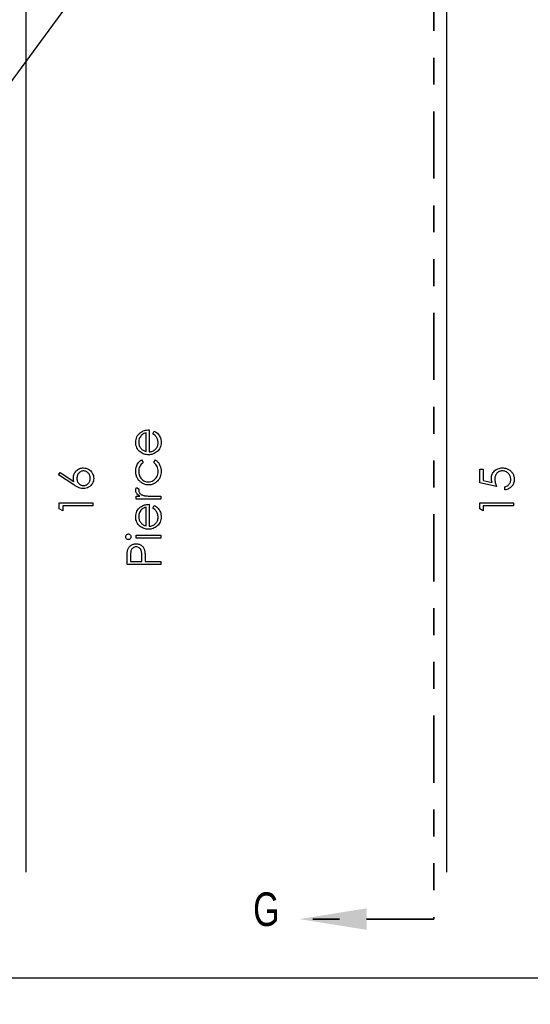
# Model space of a CAD drawing. Header units: inches. Extents: x -122 to 123, y -201 to 75.
# Tile 61 of 191: x -32.25 to -30.35, y 58.16 to 61.83. Entities that reach past the tile are written whole.
import ezdxf

# ---------------------------------------------------------------- set-up
doc = ezdxf.new("R2010")
doc.units = ezdxf.units.IN
doc.header["$MEASUREMENT"] = 0
doc.header["$PDSIZE"] = -1
doc.linetypes.add('PHANTOM', pattern=[0.5, 0.25, -0.05, 0.05, -0.05, 0.05, -0.05])
doc.layers.add('DIMENSIONS', color=171, linetype='Continuous')
doc.layers.add('STATION_LINES', color=231, linetype='Continuous')
doc.layers.add('SECTION_VIEWS', color=7, linetype='PHANTOM', lineweight=35)
doc.styles.add('SLDTEXTSTYLE0', font='TXT', dxfattribs={"width": 0.75})
doc.dimstyles.new('SLDDIMSTYLE0', dxfattribs={"dimtxt": 0.125, "dimasz": 0.13, "dimexe": 0, "dimexo": 0.0625, "dimgap": 0.03125, "dimtad": 0, "dimtih": 1, "dimtoh": 1, "dimdec": 4, "dimrnd": 1e-09, "dimzin": 12, "dimdsep": 46, "dimtxsty": 'SLDTEXTSTYLE0', "dimsah": 1, "dimcen": 0, "dimadec": 0, "dimazin": 3, "dimtfac": 1, "dimtdec": 4, "dimtofl": 0, "dimtmove": 0, "dimatfit": 3, "dimfxl": 1, "dimfrac": 2, "dimtolj": 1, "dimtzin": 12, "dimarcsym": 0})
doc.dimstyles.new('SLDDIMSTYLE3', dxfattribs={"dimtxt": 0.125, "dimasz": 0.13, "dimexe": 0, "dimexo": 0.0625, "dimgap": 0.03125, "dimtad": 0, "dimtih": 1, "dimtoh": 1, "dimdec": 4, "dimrnd": 1e-09, "dimzin": 12, "dimdsep": 46, "dimtxsty": 'SLDTEXTSTYLE0', "dimsah": 1, "dimcen": 0.09, "dimadec": 0, "dimazin": 3, "dimtfac": 1, "dimtdec": 4, "dimtofl": 0, "dimtmove": 0, "dimatfit": 3, "dimfxl": 1, "dimfrac": 2, "dimtolj": 1, "dimtzin": 12, "dimarcsym": 0})

# ---------------------------------------------------------------- blocks, each defined once
blk = doc.blocks.new('_D_4')
at = {"layer": 'Defpoints', "color": 0}
for p in [(-44.7441, 62.6287), (-4.7428, 62.2104), (-44.7441, 58.2595), (-44.7441, 58.2595)]:
    blk.add_point(p, dxfattribs=at)
at = {"layer": 'DIMENSIONS', "color": 0, "lineweight": -2}
for p, q in [((-44.7441, 62.5662), (-44.7441, 58.2595)), ((-4.7428, 62.1479), (-4.7428, 58.2595)), ((-44.6141, 58.2595), (-24.2752, 58.2595)), ((-4.8728, 58.2595), (-23.6034, 58.2595))]:
    blk.add_line(p, q, dxfattribs=at)
at = {"layer": 'DIMENSIONS', "color": 0}
for points in [[(-44.6141, 58.2811), (-44.6141, 58.2378), (-44.7441, 58.2595)], [(-4.8728, 58.2378), (-4.8728, 58.2811), (-4.7428, 58.2595)]]:
    blk.add_solid(points, dxfattribs=at)
at = {"layer": 'DIMENSIONS', "color": 0, "insert": (-23.9393, 58.322), "char_height": 0.125, "attachment_point": 2, "style": 'SLDTEXTSTYLE0'}
blk.add_mtext('\\A1;(40.0013)', dxfattribs=at)
blk = doc.blocks.new('_D_6')
at = {"layer": 'Defpoints', "color": 0}
for p in [(-30.4972, 64.0221), (-30.5969, 63.8864)]:
    blk.add_point(p, dxfattribs=at)
at = {"layer": 'DIMENSIONS', "color": 0, "lineweight": -2}
for p, q in [((-32.8073, 60.8777), (-30.6739, 63.7816)), ((-32.9373, 60.8777), (-32.8073, 60.8777))]:
    blk.add_line(p, q, dxfattribs=at)
at = {"layer": 'DIMENSIONS', "color": 0}
blk.add_solid([(-30.6564, 63.7688), (-30.6913, 63.7945), (-30.5969, 63.8864)], dxfattribs=at)
at = {"layer": 'DIMENSIONS', "color": 0, "insert": (-34.031, 60.9402), "char_height": 0.125, "attachment_point": 1, "style": 'SLDTEXTSTYLE0'}
blk.add_mtext('\\A1;%%c.1684 [%%c4.28]', dxfattribs=at)
blk = doc.blocks.new('_D_7')
at = {"layer": 'Defpoints', "color": 0}
for p in [(-30.7089, 63.7768), (-30.8243, 63.6542)]:
    blk.add_point(p, dxfattribs=at)
at = {"layer": 'DIMENSIONS', "color": 0, "lineweight": -2}
for p, q in [((-32.8073, 61.5467), (-30.9134, 63.5595)), ((-32.9373, 61.5467), (-32.8073, 61.5467))]:
    blk.add_line(p, q, dxfattribs=at)
at = {"layer": 'DIMENSIONS', "color": 0}
blk.add_solid([(-30.8976, 63.5446), (-30.9292, 63.5743), (-30.8243, 63.6542)], dxfattribs=at)
at = {"layer": 'DIMENSIONS', "color": 0, "insert": (-34.031, 61.6092), "char_height": 0.125, "attachment_point": 1, "style": 'SLDTEXTSTYLE0'}
blk.add_mtext('\\A1;%%c.1684 [%%c4.28]', dxfattribs=at)

msp = doc.modelspace()

# ---------------------------------------------------------------- linework, layer by layer
at = {"color": 7, "linetype": 'Continuous', "flags": 128}
for points in [[(-31.75145, 60.28597), (-31.74623, 60.29593), (-31.74623, 60.29593), (-31.74205, 60.29348), (-31.73829, 60.29085), (-31.73496, 60.28804), (-31.73206, 60.28504), (-31.7295, 60.28186), (-31.7273, 60.2785), (-31.7254, 60.27492), (-31.72385, 60.27117), (-31.72262, 60.26719), (-31.72172, 60.26295), (-31.72119, 60.25847), (-31.72102, 60.25374), (-31.72102, 60.25374), (-31.72124, 60.24848), (-31.72192, 60.24352), (-31.72304, 60.23887), (-31.72462, 60.23448), (-31.72665, 60.23043), (-31.72913, 60.22665), (-31.73206, 60.22314), (-31.73544, 60.21996), (-31.7391, 60.21711), (-31.74288, 60.21463), (-31.74678, 60.21255), (-31.75079, 60.21085), (-31.75495, 60.20949), (-31.75918, 60.20854), (-31.76356, 60.20799), (-31.76804, 60.20779), (-31.76804, 60.20779), (-31.77225, 60.20797), (-31.77635, 60.20844), (-31.78034, 60.20927), (-31.78422, 60.21042), (-31.78797, 60.2119), (-31.7916, 60.2137), (-31.79513, 60.21585), (-31.79854, 60.21831), (-31.79854, 60.21831), (-31.80252, 60.22179), (-31.80598, 60.22554), (-31.80891, 60.22958), (-31.81131, 60.23391), (-31.81316, 60.23852), (-31.81449, 60.2434), (-31.81529, 60.24856), (-31.81557, 60.25402), (-31.81557, 60.25402), (-31.81529, 60.25962), (-31.81444, 60.26496), (-31.81304, 60.26999), (-31.81106, 60.27472), (-31.80856, 60.27918), (-31.80545, 60.28334), (-31.8018, 60.28722), (-31.79759, 60.2908), (-31.79759, 60.2908), (-31.79431, 60.2931), (-31.79085, 60.29508), (-31.78717, 60.29678), (-31.78332, 60.29816), (-31.77926, 60.29926), (-31.775, 60.30006), (-31.77055, 60.30054), (-31.76589, 60.30074), (-31.76589, 60.30074), (-31.76589, 60.21901), (-31.76589, 60.21901), (-31.76228, 60.21923), (-31.75883, 60.21974), (-31.75555, 60.22054), (-31.75244, 60.22164), (-31.74951, 60.22299), (-31.74673, 60.22464), (-31.74413, 60.2266), (-31.74167, 60.22882), (-31.73947, 60.23128), (-31.73754, 60.23386), (-31.73592, 60.23659), (-31.73459, 60.23947), (-31.73356, 60.24247), (-31.73284, 60.24563), (-31.73238, 60.24891), (-31.73223, 60.25234), (-31.73223, 60.25234), (-31.73236, 60.25569), (-31.73276, 60.25897), (-31.73344, 60.26223), (-31.73439, 60.26543), (-31.73554, 60.26851), (-31.73687, 60.27134), (-31.73837, 60.27392), (-31.74005, 60.27628), (-31.74207, 60.27855), (-31.74465, 60.28093), (-31.74778, 60.28341), (-31.75146, 60.28597)], [(-31.7771, 60.28952), (-31.78154, 60.28819), (-31.78547, 60.28657), (-31.78897, 60.28469), (-31.79198, 60.28254), (-31.79463, 60.28008), (-31.79699, 60.27723), (-31.79912, 60.27402), (-31.80094, 60.27044), (-31.80242, 60.26664), (-31.8035, 60.2627), (-31.80412, 60.2587), (-31.80435, 60.25459), (-31.80435, 60.25459), (-31.80422, 60.25124), (-31.80382, 60.24798), (-31.80315, 60.24485), (-31.8022, 60.24187), (-31.80099, 60.23897), (-31.79954, 60.23621), (-31.79779, 60.23358), (-31.79579, 60.23105), (-31.79579, 60.23105), (-31.79413, 60.2293), (-31.79228, 60.22767), (-31.79025, 60.22615), (-31.788, 60.22474), (-31.78557, 60.22344), (-31.78294, 60.22224), (-31.78014, 60.22116), (-31.77711, 60.22019), (-31.77711, 60.22019), (-31.77711, 60.28952)], [(-31.79414, 60.18856), (-31.78832, 60.17917), (-31.78832, 60.17917), (-31.79208, 60.17599), (-31.79534, 60.17251), (-31.79809, 60.16878), (-31.80034, 60.16477), (-31.8021, 60.16047), (-31.80335, 60.15588), (-31.8041, 60.15105), (-31.80435, 60.14592), (-31.80435, 60.14592), (-31.80417, 60.14181), (-31.8037, 60.13785), (-31.80287, 60.1341), (-31.80175, 60.13052), (-31.80027, 60.12711), (-31.79847, 60.12388), (-31.79636, 60.12083), (-31.79391, 60.11795), (-31.79123, 60.11534), (-31.7884, 60.11309), (-31.78544, 60.11116), (-31.78234, 60.10961), (-31.77911, 60.10838), (-31.77573, 60.10753), (-31.7722, 60.107), (-31.76854, 60.10683), (-31.76854, 60.10683), (-31.76376, 60.10716), (-31.7591, 60.10811), (-31.75462, 60.10971), (-31.75026, 60.11194), (-31.74623, 60.11474), (-31.74265, 60.11802), (-31.73957, 60.12175), (-31.73697, 60.12599), (-31.73489, 60.13059), (-31.73341, 60.13545), (-31.73253, 60.14058), (-31.73223, 60.14599), (-31.73223, 60.14599), (-31.73248, 60.15095), (-31.73324, 60.15568), (-31.73449, 60.16016), (-31.73624, 60.16445), (-31.73849, 60.16848), (-31.74125, 60.17226), (-31.7445, 60.17584), (-31.74826, 60.17917), (-31.74826, 60.17917), (-31.7421, 60.18856), (-31.7421, 60.18856), (-31.73967, 60.18686), (-31.73737, 60.185), (-31.73521, 60.183), (-31.73321, 60.18087), (-31.73133, 60.17862), (-31.7296, 60.17619), (-31.728, 60.17364), (-31.72655, 60.17096), (-31.72525, 60.16815), (-31.72412, 60.16525), (-31.72317, 60.16227), (-31.72239, 60.15916), (-31.72179, 60.15598), (-31.72137, 60.15268), (-31.72109, 60.1493), (-31.72102, 60.14582), (-31.72102, 60.14582), (-31.72122, 60.14051), (-31.72187, 60.13545), (-31.72292, 60.13062), (-31.7244, 60.12601), (-31.72632, 60.12163), (-31.72865, 60.11747), (-31.73141, 60.11357), (-31.73459, 60.10988), (-31.73807, 60.10653), (-31.74172, 60.10365), (-31.74558, 60.1012), (-31.74959, 60.09919), (-31.75382, 60.09761), (-31.7582, 60.09651), (-31.76278, 60.09584), (-31.76754, 60.09561), (-31.76754, 60.09561), (-31.77077, 60.09571), (-31.77395, 60.09604), (-31.77708, 60.09654), (-31.78014, 60.09729), (-31.78314, 60.09822), (-31.7861, 60.09937), (-31.78897, 60.10072), (-31.7918, 60.10227), (-31.79453, 60.10403), (-31.79709, 60.10593), (-31.79952, 60.10798), (-31.80177, 60.11021), (-31.80387, 60.11256), (-31.80583, 60.11509), (-31.80763, 60.1178), (-31.80928, 60.12063), (-31.81076, 60.12358), (-31.81204, 60.12664), (-31.81311, 60.12977), (-31.81399, 60.133), (-31.81469, 60.1363), (-31.81517, 60.13968), (-31.81547, 60.14316), (-31.81557, 60.14674), (-31.81557, 60.14674), (-31.81539, 60.15123), (-31.81487, 60.15566), (-31.81402, 60.15999), (-31.81279, 60.16425), (-31.81129, 60.1683), (-31.80958, 60.17206), (-31.80768, 60.17546), (-31.80555, 60.17857), (-31.80315, 60.1814), (-31.80047, 60.184), (-31.79746, 60.18641), (-31.79416, 60.18856)], [(-32.10332, 60.13327), (-32.09655, 60.14191), (-32.09655, 60.14191), (-32.04604, 60.10888), (-32.04604, 60.10888), (-32.04694, 60.11549), (-32.04725, 60.12183), (-32.04725, 60.12183), (-32.04707, 60.12563), (-32.04657, 60.12929), (-32.04574, 60.1328), (-32.04457, 60.13615), (-32.04306, 60.13936), (-32.04124, 60.14244), (-32.03906, 60.14534), (-32.03655, 60.14812), (-32.0338, 60.15065), (-32.03089, 60.15285), (-32.02784, 60.15471), (-32.02461, 60.15621), (-32.02125, 60.15739), (-32.01772, 60.15824), (-32.01404, 60.15874), (-32.01021, 60.15891), (-32.01021, 60.15891), (-32.00498, 60.15861), (-31.99999, 60.15766), (-31.99529, 60.15611), (-31.99083, 60.1539), (-31.9867, 60.15115), (-31.98304, 60.14785), (-31.97981, 60.14404), (-31.97703, 60.13968), (-31.9748, 60.135), (-31.9732, 60.13012), (-31.97225, 60.12508), (-31.97192, 60.11985), (-31.97192, 60.11985), (-31.97223, 60.11482), (-31.97315, 60.10996), (-31.9747, 60.10528), (-31.97688, 60.10079), (-31.97961, 60.09664), (-31.98282, 60.09296), (-31.98657, 60.08973), (-31.9908, 60.087), (-31.99536, 60.08482), (-32.00007, 60.08324), (-32.00495, 60.08232), (-32.00999, 60.08199), (-32.00999, 60.08199), (-32.01384, 60.08219), (-32.01782, 60.08277), (-32.02188, 60.08372), (-32.02604, 60.08504), (-32.02819, 60.0859), (-32.03047, 60.08687), (-32.03282, 60.08802), (-32.0353, 60.0893), (-32.03791, 60.09075), (-32.04058, 60.09233), (-32.04339, 60.09408), (-32.04629, 60.09596), (-32.04629, 60.09596), (-32.10334, 60.13327)], [(-32.03442, 60.11947), (-32.0343, 60.11662), (-32.03397, 60.11392), (-32.0334, 60.11134), (-32.0326, 60.10888), (-32.0316, 60.10658), (-32.03034, 60.10443), (-32.02887, 60.1024), (-32.02716, 60.10049), (-32.02531, 60.09879), (-32.02333, 60.09731), (-32.02128, 60.09606), (-32.01913, 60.09504), (-32.01687, 60.09423), (-32.01452, 60.09366), (-32.01209, 60.09333), (-32.00953, 60.09321), (-32.00953, 60.09321), (-32.00701, 60.09333), (-32.00458, 60.09371), (-32.00225, 60.09433), (-32.00002, 60.09521), (-31.99787, 60.09631), (-31.99581, 60.09769), (-31.99386, 60.09929), (-31.99201, 60.10117), (-31.9903, 60.10322), (-31.98883, 60.10538), (-31.98757, 60.10763), (-31.98655, 60.10998), (-31.98577, 60.11244), (-31.9852, 60.11502), (-31.98487, 60.11767), (-31.98475, 60.12045), (-31.98475, 60.12045), (-31.98487, 60.12323), (-31.9852, 60.12589), (-31.98577, 60.12846), (-31.98655, 60.13092), (-31.98757, 60.13327), (-31.98883, 60.13553), (-31.9903, 60.13765), (-31.99201, 60.13971), (-31.99386, 60.14159), (-31.99581, 60.14321), (-31.99787, 60.14456), (-32.00002, 60.14569), (-32.00225, 60.14657), (-32.00458, 60.14719), (-32.00701, 60.14757), (-32.00953, 60.14769), (-32.00953, 60.14769), (-32.01209, 60.14757), (-32.01452, 60.14717), (-32.01687, 60.14654), (-32.01913, 60.14564), (-32.02128, 60.14446), (-32.02333, 60.14304), (-32.02531, 60.14136), (-32.02716, 60.13943), (-32.02887, 60.1373), (-32.03034, 60.13507), (-32.0316, 60.13275), (-32.0326, 60.13032), (-32.0334, 60.12776), (-32.03397, 60.12511), (-32.0343, 60.12235), (-32.03442, 60.11947)], [(-30.53512, 60.15411), (-30.52231, 60.15411), (-30.52231, 60.15411), (-30.52231, 60.11159), (-30.52231, 60.11159), (-30.48943, 60.10485), (-30.48943, 60.10485), (-30.49048, 60.10883), (-30.49126, 60.11261), (-30.49171, 60.11619), (-30.49186, 60.11957), (-30.49186, 60.11957), (-30.49169, 60.12376), (-30.49113, 60.12776), (-30.49026, 60.13157), (-30.48898, 60.1352), (-30.48738, 60.13863), (-30.4854, 60.14186), (-30.48307, 60.14492), (-30.48039, 60.1478), (-30.47741, 60.1504), (-30.47423, 60.15265), (-30.47088, 60.15458), (-30.4673, 60.15613), (-30.46352, 60.15736), (-30.45953, 60.15821), (-30.45535, 60.15874), (-30.45097, 60.15891), (-30.45097, 60.15891), (-30.44792, 60.15881), (-30.44491, 60.15856), (-30.44198, 60.15811), (-30.4391, 60.15749), (-30.43632, 60.15668), (-30.43357, 60.15571), (-30.43089, 60.15453), (-30.42828, 60.1532), (-30.42578, 60.15173), (-30.42343, 60.1501), (-30.4212, 60.14837), (-30.41914, 60.14652), (-30.41724, 60.14451), (-30.41549, 60.14239), (-30.41389, 60.14016), (-30.41243, 60.13778), (-30.41113, 60.1353), (-30.41003, 60.13272), (-30.40908, 60.13007), (-30.4083, 60.12731), (-30.4077, 60.12446), (-30.40728, 60.1215), (-30.407, 60.11845), (-30.40692, 60.11532), (-30.40692, 60.11532), (-30.40707, 60.11159), (-30.40755, 60.10801), (-30.4083, 60.10458), (-30.40938, 60.1013), (-30.41078, 60.09817), (-30.41246, 60.09519), (-30.41446, 60.09233), (-30.41677, 60.08965), (-30.41932, 60.08717), (-30.42202, 60.08497), (-30.42493, 60.08302), (-30.42803, 60.08131), (-30.43129, 60.07989), (-30.43474, 60.07873), (-30.43838, 60.07783), (-30.44218, 60.07718), (-30.44218, 60.07718), (-30.44218, 60.0884), (-30.44218, 60.0884), (-30.43863, 60.0893), (-30.43545, 60.09045), (-30.43259, 60.09188), (-30.43011, 60.09356), (-30.42788, 60.09554), (-30.42591, 60.09782), (-30.42413, 60.10039), (-30.4226, 60.10327), (-30.42135, 60.10633), (-30.42045, 60.10948), (-30.41992, 60.11269), (-30.41975, 60.11597), (-30.41975, 60.11597), (-30.4199, 60.11917), (-30.42032, 60.12225), (-30.42102, 60.12523), (-30.422, 60.12809), (-30.42328, 60.13082), (-30.42485, 60.13345), (-30.42668, 60.13595), (-30.42881, 60.13836), (-30.43114, 60.14053), (-30.43362, 60.14244), (-30.43625, 60.14404), (-30.439, 60.14537), (-30.44191, 60.14639), (-30.44494, 60.14712), (-30.44812, 60.14754), (-30.45145, 60.14769), (-30.45145, 60.14769), (-30.45445, 60.14757), (-30.45728, 60.14719), (-30.46001, 60.14654), (-30.46256, 60.14564), (-30.46499, 60.14449), (-30.46725, 60.14309), (-30.4694, 60.14141), (-30.47138, 60.13948), (-30.47318, 60.13735), (-30.47473, 60.13502), (-30.47604, 60.13255), (-30.47711, 60.12989), (-30.47796, 60.12706), (-30.47856, 60.12406), (-30.47891, 60.1209), (-30.47904, 60.11755), (-30.47904, 60.11755), (-30.47894, 60.11464), (-30.47864, 60.11156), (-30.47814, 60.10836), (-30.47744, 60.10498), (-30.47654, 60.10147), (-30.47543, 60.09779), (-30.47413, 60.09398), (-30.47263, 60.09), (-30.47263, 60.09), (-30.53513, 60.10282), (-30.53513, 60.10282), (-30.53513, 60.15411)], [(-31.81395, 60.04273), (-31.81396, 60.05394), (-31.81396, 60.05394), (-31.80052, 60.05394), (-31.80052, 60.05394), (-31.80422, 60.0565), (-31.80738, 60.05913), (-31.80998, 60.06181), (-31.81204, 60.06456), (-31.81359, 60.06739), (-31.81469, 60.0703), (-31.81534, 60.07323), (-31.81557, 60.07623), (-31.81557, 60.07623), (-31.81537, 60.07856), (-31.81479, 60.08096), (-31.81381, 60.08344), (-31.81244, 60.086), (-31.81244, 60.086), (-31.80272, 60.07984), (-31.80272, 60.07984), (-31.80342, 60.07821), (-31.80395, 60.07671), (-31.80425, 60.07533), (-31.80435, 60.0741), (-31.80435, 60.0741), (-31.80405, 60.07142), (-31.80315, 60.06877), (-31.80167, 60.06619), (-31.79957, 60.06364), (-31.79829, 60.06241), (-31.79684, 60.06126), (-31.79521, 60.0602), (-31.79343, 60.0592), (-31.7915, 60.05828), (-31.78938, 60.05743), (-31.7871, 60.05665), (-31.78467, 60.05595), (-31.78467, 60.05595), (-31.78249, 60.05547), (-31.77979, 60.05507), (-31.77663, 60.05472), (-31.77295, 60.05445), (-31.76879, 60.05422), (-31.76411, 60.05407), (-31.75898, 60.05397), (-31.75332, 60.05394), (-31.75332, 60.05394), (-31.72262, 60.05394), (-31.72262, 60.05394), (-31.72262, 60.04273), (-31.72262, 60.04273), (-31.81396, 60.04273)], [(-32.10013, 60.00599), (-32.10013, 60.02911), (-32.10013, 60.02911), (-31.97513, 60.02911), (-31.97513, 60.02911), (-31.97513, 60.01789), (-31.97513, 60.01789), (-32.08731, 60.01789), (-32.08731, 60.01789), (-32.08731, 59.99866), (-32.08731, 59.99866), (-32.10013, 60.00599)], [(-30.53512, 60.00599), (-30.53513, 60.02911), (-30.53513, 60.02911), (-30.41013, 60.02911), (-30.41013, 60.02911), (-30.41013, 60.01789), (-30.41013, 60.01789), (-30.52231, 60.01789), (-30.52231, 60.01789), (-30.52231, 59.99866), (-30.52231, 59.99866), (-30.53513, 60.00599)], [(-31.75145, 60.00872), (-31.74623, 60.01869), (-31.74623, 60.01869), (-31.74205, 60.01623), (-31.73829, 60.01361), (-31.73496, 60.0108), (-31.73206, 60.0078), (-31.7295, 60.00462), (-31.7273, 60.00126), (-31.7254, 59.99768), (-31.72385, 59.99392), (-31.72262, 59.98994), (-31.72172, 59.98571), (-31.72119, 59.98123), (-31.72102, 59.9765), (-31.72102, 59.9765), (-31.72124, 59.97124), (-31.72192, 59.96628), (-31.72304, 59.96162), (-31.72462, 59.95724), (-31.72665, 59.95318), (-31.72913, 59.9494), (-31.73206, 59.9459), (-31.73544, 59.94272), (-31.7391, 59.93986), (-31.74288, 59.93738), (-31.74678, 59.93531), (-31.75079, 59.9336), (-31.75495, 59.93225), (-31.75918, 59.9313), (-31.76356, 59.93075), (-31.76804, 59.93055), (-31.76804, 59.93055), (-31.77225, 59.93072), (-31.77635, 59.9312), (-31.78034, 59.93202), (-31.78422, 59.93318), (-31.78797, 59.93465), (-31.7916, 59.93646), (-31.79513, 59.93861), (-31.79854, 59.94106), (-31.79854, 59.94106), (-31.80252, 59.94454), (-31.80598, 59.9483), (-31.80891, 59.95233), (-31.81131, 59.95666), (-31.81316, 59.96127), (-31.81449, 59.96615), (-31.81529, 59.97131), (-31.81557, 59.97677), (-31.81557, 59.97677), (-31.81529, 59.98238), (-31.81444, 59.98771), (-31.81304, 59.99275), (-31.81106, 59.99748), (-31.80856, 60.00194), (-31.80545, 60.00609), (-31.8018, 60.00997), (-31.79759, 60.01356), (-31.79759, 60.01356), (-31.79431, 60.01586), (-31.79085, 60.01784), (-31.78717, 60.01954), (-31.78332, 60.02092), (-31.77926, 60.02202), (-31.775, 60.02282), (-31.77055, 60.0233), (-31.76589, 60.0235), (-31.76589, 60.0235), (-31.76589, 59.94177), (-31.76589, 59.94177), (-31.76228, 59.94199), (-31.75883, 59.94249), (-31.75555, 59.94329), (-31.75244, 59.94439), (-31.74951, 59.94575), (-31.74673, 59.9474), (-31.74413, 59.94935), (-31.74167, 59.95158), (-31.73947, 59.95404), (-31.73754, 59.95661), (-31.73592, 59.95934), (-31.73459, 59.96222), (-31.73356, 59.96523), (-31.73284, 59.96838), (-31.73238, 59.97166), (-31.73223, 59.97509), (-31.73223, 59.97509), (-31.73236, 59.97845), (-31.73276, 59.98173), (-31.73344, 59.98498), (-31.73439, 59.98819), (-31.73554, 59.99127), (-31.73687, 59.9941), (-31.73837, 59.99668), (-31.74005, 59.99903), (-31.74207, 60.00131), (-31.74465, 60.00369), (-31.74778, 60.00617), (-31.75146, 60.00872)], [(-31.7771, 60.01228), (-31.78154, 60.01095), (-31.78547, 60.00932), (-31.78897, 60.00745), (-31.79198, 60.00529), (-31.79463, 60.00284), (-31.79699, 59.99998), (-31.79912, 59.99678), (-31.80094, 59.9932), (-31.80242, 59.98939), (-31.8035, 59.98546), (-31.80412, 59.98145), (-31.80435, 59.97735), (-31.80435, 59.97735), (-31.80422, 59.97399), (-31.80382, 59.97074), (-31.80315, 59.96761), (-31.8022, 59.96463), (-31.80099, 59.96172), (-31.79954, 59.95897), (-31.79779, 59.95634), (-31.79579, 59.95381), (-31.79579, 59.95381), (-31.79413, 59.95206), (-31.79228, 59.95043), (-31.79025, 59.9489), (-31.788, 59.9475), (-31.78557, 59.9462), (-31.78294, 59.945), (-31.78014, 59.94392), (-31.77711, 59.94294), (-31.77711, 59.94294), (-31.77711, 60.01228)], [(-31.85241, 59.90245), (-31.85225, 59.90453), (-31.85173, 59.90646), (-31.85082, 59.90824), (-31.8496, 59.90984), (-31.84812, 59.91119), (-31.84647, 59.91214), (-31.84469, 59.91272), (-31.84276, 59.91292), (-31.84276, 59.91292), (-31.84088, 59.91272), (-31.83913, 59.91214), (-31.8375, 59.91119), (-31.83603, 59.90984), (-31.8348, 59.90824), (-31.8339, 59.90646), (-31.83337, 59.90453), (-31.8332, 59.90245), (-31.8332, 59.90245), (-31.83337, 59.9004), (-31.8339, 59.89852), (-31.8348, 59.89674), (-31.83603, 59.89514), (-31.8375, 59.89381), (-31.83913, 59.89286), (-31.84088, 59.89229), (-31.84276, 59.89209), (-31.84276, 59.89209), (-31.84469, 59.89229), (-31.84647, 59.89286), (-31.84812, 59.89381), (-31.8496, 59.89514), (-31.85082, 59.89674), (-31.85173, 59.89852), (-31.85225, 59.9004), (-31.85243, 59.90245)], [(-31.81395, 59.89689), (-31.81396, 59.90811), (-31.81396, 59.90811), (-31.72262, 59.90811), (-31.72262, 59.90811), (-31.72262, 59.89689), (-31.72262, 59.89689), (-31.81396, 59.89689)], [(-31.84761, 59.79914), (-31.84762, 59.82365), (-31.84762, 59.82365), (-31.84759, 59.82871), (-31.84749, 59.83334), (-31.84734, 59.83755), (-31.84714, 59.84133), (-31.84689, 59.84466), (-31.84657, 59.84759), (-31.84619, 59.85007), (-31.84574, 59.85212), (-31.84574, 59.85212), (-31.84499, 59.8547), (-31.84406, 59.85716), (-31.84296, 59.85948), (-31.84168, 59.86171), (-31.84023, 59.86379), (-31.83863, 59.86577), (-31.83683, 59.86762), (-31.83485, 59.86935), (-31.83272, 59.87093), (-31.83044, 59.87228), (-31.82806, 59.87343), (-31.82553, 59.87438), (-31.82285, 59.87511), (-31.82007, 59.87563), (-31.81715, 59.87596), (-31.81409, 59.87606), (-31.81409, 59.87606), (-31.81101, 59.87596), (-31.80808, 59.87563), (-31.80528, 59.87513), (-31.80262, 59.87441), (-31.80009, 59.87346), (-31.79771, 59.87233), (-31.79546, 59.87098), (-31.79336, 59.86942), (-31.7914, 59.8677), (-31.7896, 59.86579), (-31.78797, 59.86374), (-31.78652, 59.86154), (-31.78524, 59.85916), (-31.78412, 59.85663), (-31.78317, 59.85395), (-31.78236, 59.85112), (-31.78236, 59.85112), (-31.78189, 59.84877), (-31.78146, 59.84594), (-31.78111, 59.84266), (-31.78081, 59.8389), (-31.78061, 59.83469), (-31.78044, 59.83004), (-31.78034, 59.8249), (-31.78031, 59.81929), (-31.78031, 59.81929), (-31.78031, 59.81036), (-31.78031, 59.81036), (-31.72262, 59.81036), (-31.72262, 59.81036), (-31.72262, 59.79914), (-31.72262, 59.79914), (-31.84762, 59.79914)], [(-31.83479, 59.81036), (-31.79313, 59.81036), (-31.79313, 59.81036), (-31.79286, 59.83224), (-31.79286, 59.83224), (-31.79288, 59.83545), (-31.79301, 59.83843), (-31.79318, 59.84118), (-31.79343, 59.84373), (-31.79376, 59.84604), (-31.79416, 59.84814), (-31.79461, 59.84999), (-31.79516, 59.85165), (-31.79649, 59.85455), (-31.79814, 59.85716), (-31.80019, 59.85938), (-31.80257, 59.86131), (-31.8052, 59.86286), (-31.80801, 59.86397), (-31.81094, 59.86462), (-31.81404, 59.86484), (-31.81404, 59.86484), (-31.81704, 59.86462), (-31.81995, 59.86397), (-31.8227, 59.86286), (-31.82533, 59.86131), (-31.82771, 59.85941), (-31.82972, 59.85726), (-31.83137, 59.85478), (-31.83264, 59.85205), (-31.83315, 59.85049), (-31.8336, 59.84872), (-31.83395, 59.84669), (-31.83425, 59.84446), (-31.8345, 59.84198), (-31.83467, 59.8393), (-31.83477, 59.83637), (-31.8348, 59.83322), (-31.8348, 59.83322), (-31.8348, 59.81036)]]:
    msp.add_lwpolyline(points, dxfattribs=at)
at = {"layer": 'SECTION_VIEWS'}
for p, q in [((-30.70657, 71.98642), (-30.70657, 58.47868)), ((-30.70657, 58.47868), (-31.20657, 58.47868))]:
    msp.add_line(p, q, dxfattribs=at)
msp.add_solid([(-31.20657, 58.47868), (-30.95657, 58.43868), (-30.95657, 58.51868)], dxfattribs=at)
at = {"layer": 'STATION_LINES'}
for p, q in [((-32.22283, 58.65316), (-32.22283, 64.17173)), ((-30.65783, 58.65316), (-30.65783, 64.17173))]:
    msp.add_line(p, q, dxfattribs=at)

# ---------------------------------------------------------------- texts
at = {"layer": 'SECTION_VIEWS', "insert": (-31.37841, 58.57797), "char_height": 0.125, "attachment_point": 1, "style": 'SLDTEXTSTYLE0'}
msp.add_mtext('G', dxfattribs=at)

# ---------------------------------------------------------------- dimensions: what is measured, and where the dimension line sits
at = {"layer": 'DIMENSIONS'}
for p1, p2, picture, middle in [((-30.497208, 64.022064), (-30.596884, 63.886389), '_D_6', (-33.499784, 60.877685)), ((-30.70892, 63.77678), (-30.82429, 63.65417), '_D_7', (-33.49978, 61.54668))]:
    dim = msp.add_diameter_dim_2p(p1=p1, p2=p2, dimstyle='SLDDIMSTYLE0', dxfattribs=at)
    dim.commit()
    dim.dimension.update_dxf_attribs({"geometry": picture, "text_midpoint": middle, "dimtype": 163})
dim = msp.add_linear_dim(base=(-44.74409, 58.25945), p1=(-4.74283, 62.21037), p2=(-44.74409, 62.62869), text='(<>)', dimstyle='SLDDIMSTYLE3', dxfattribs=at)
dim.commit()
dim.dimension.update_dxf_attribs({"geometry": '_D_4', "text_midpoint": (-23.93931, 58.25945), "dimtype": 160})

doc.saveas('drawing.dxf')
